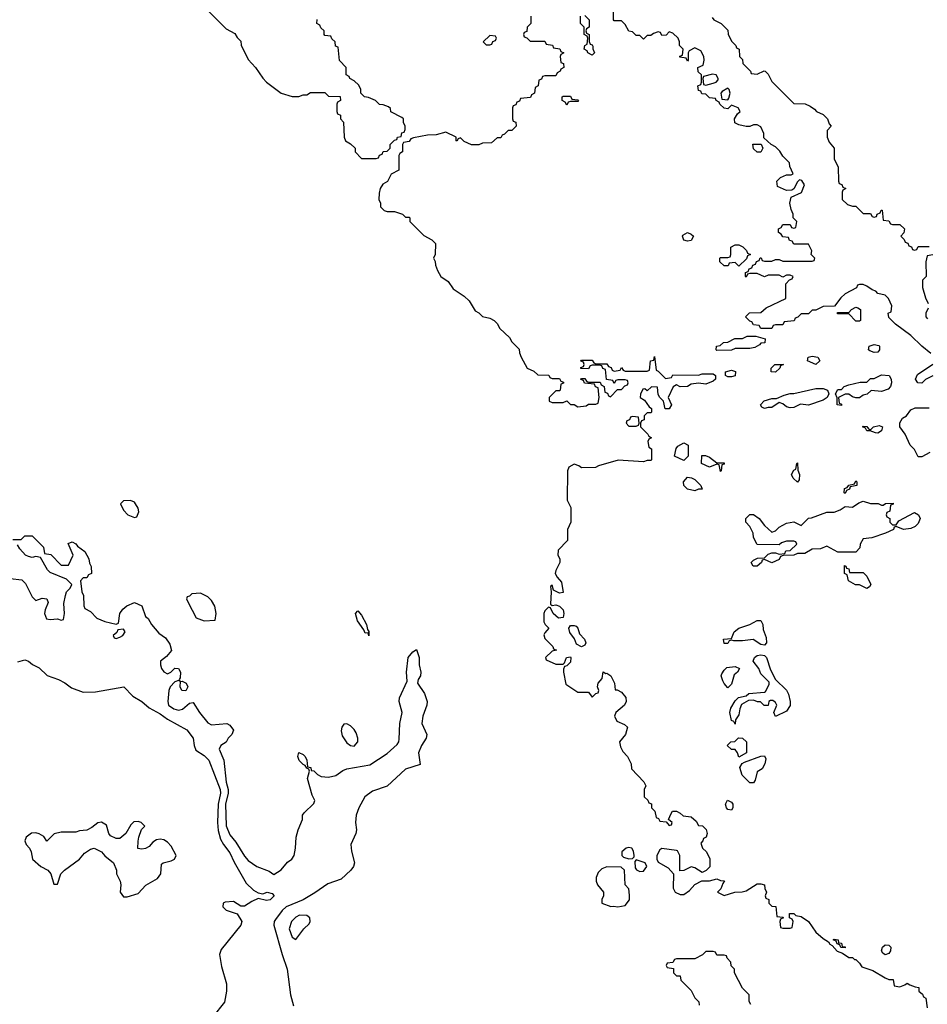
# Model space of a CAD drawing. Header units: inches. Extents: x 2722057 to 2913084, y 892730 to 1030005.
# Tile 51 of 231: x 2791643 to 2796599, y 982198 to 987572. Entities that reach past the tile are written whole.
import ezdxf

# ---------------------------------------------------------------- set-up
doc = ezdxf.new("R2010")
doc.units = ezdxf.units.IN
doc.header["$MEASUREMENT"] = 0
doc.layers.add('C7998', color=7, linetype='Continuous')

msp = doc.modelspace()

# ---------------------------------------------------------------- linework, layer by layer
at = {"layer": 'C7998', "color": 2}
for points, elevation in [([(2792670, 987622), (2792770, 987522), (2792816.9, 987496.9), (2792830, 987474), (2792850, 987454), (2792852.7, 987432.7), (2792890, 987354), (2792931.1, 987311.1), (2792970, 987252), (2792990.9, 987230.9), (2793070, 987171.3), (2793130, 987152), (2793167.3, 987152.7), (2793190, 987162), (2793210, 987162), (2793230, 987174), (2793310, 987174), (2793330, 987154), (2793392.7, 987152.7), (2793394, 987130), (2793378, 987122), (2793374, 987110), (2793374, 987070), (2793378, 987058), (2793394, 987050), (2793394, 987030), (2793411.6, 987011.6), (2793414, 986930), (2793422, 986910), (2793450, 986894), (2793474, 986870), (2793474, 986850), (2793510, 986814), (2793590, 986814), (2793602, 986818), (2793607.3, 986832.7), (2793622, 986838), (2793627.3, 986852.7), (2793650, 986854), (2793666, 986870), (2793666, 986890), (2793690, 986914), (2793702, 986918), (2793706, 986930), (2793726, 986934), (2793730, 986954), (2793742, 986958), (2793747.3, 986972.7), (2793748, 986990), (2793738, 987010), (2793738, 987030), (2793730, 987038), (2793668.9, 987068.9), (2793667.3, 987087.3), (2793656.4, 987096.4), (2793627.3, 987107.3), (2793608.4, 987108.4), (2793586, 987130), (2793547.3, 987147.3), (2793526, 987150), (2793506, 987170), (2793506, 987190), (2793494.6, 987214.6), (2793470, 987238), (2793446, 987250), (2793442, 987262), (2793426, 987270), (2793426, 987310), (2793388.4, 987348.4), (2793382, 987422), (2793367.3, 987427.3), (2793366, 987450), (2793347.3, 987467.3), (2793342, 987482), (2793310, 987486), (2793306, 987490), (2793306, 987510), (2793287.3, 987527.3), (2793282, 987542), (2793266, 987550), (2793267.3, 987572.7)], 10), ([(2796618, 985750), (2796569.3, 985789.3), (2796510, 985848.7), (2796426, 985910), (2796390, 985946), (2796386, 985970), (2796402, 985978), (2796406, 986010), (2796388, 986050), (2796370, 986068), (2796330, 986078), (2796318, 986090), (2796298, 986098), (2796270, 986118), (2796250, 986126), (2796230, 986126), (2796218, 986122), (2796212.7, 986107.3), (2796150, 986075.3), (2796126.8, 986053.2), (2796092.7, 986007.3), (2796030, 986006), (2795990, 985986), (2795970, 985986), (2795950, 985966), (2795910, 985966), (2795892.7, 985947.3), (2795878, 985942), (2795871.6, 985928.4), (2795818, 985922), (2795810, 985906), (2795770, 985906), (2795758, 985902), (2795750, 985886), (2795690, 985886), (2795682, 985902), (2795650, 985906), (2795642, 985922), (2795630, 985926), (2795606, 985950), (2795628.4, 985971.6), (2795690, 985974), (2795720.2, 985999.8), (2795826, 986050), (2795826, 986130), (2795847.3, 986152.7), (2795862, 986158), (2795866, 986170), (2795850, 986178), (2795830, 986178), (2795810, 986166), (2795790, 986178), (2795730, 986178), (2795710, 986168), (2795670, 986186), (2795630, 986186), (2795618, 986182), (2795610, 986166), (2795606, 986170), (2795607.3, 986192.7), (2795622, 986198), (2795627.3, 986212.7), (2795642, 986218), (2795647.3, 986232.7), (2795662, 986238), (2795667.3, 986252.7), (2795682, 986258), (2795687.3, 986272.7), (2795692.7, 986272.7), (2795698, 986258), (2795710, 986254), (2795750, 986254), (2795770, 986262), (2795790, 986262), (2795810, 986254), (2795970, 986254), (2795982, 986258), (2795986, 986270), (2795966, 986290), (2795968, 986310), (2795950, 986346), (2795870, 986346), (2795862, 986362), (2795847.3, 986367.3), (2795842, 986382), (2795810, 986386), (2795802, 986402), (2795786, 986410), (2795786, 986430), (2795802, 986438), (2795810, 986454), (2795850, 986454), (2795858, 986438), (2795870, 986434), (2795882, 986438), (2795886, 986470), (2795866, 986490), (2795866, 986510), (2795855.3, 986535.3), (2795848.9, 986571.1), (2795856.4, 986603.6), (2795912.3, 986627.7), (2795928, 986670), (2795914.6, 986694.6), (2795902, 986698), (2795890, 986686), (2795871.3, 986648.7), (2795858.8, 986641.2), (2795830, 986639), (2795782, 986662), (2795778, 986690), (2795798, 986710), (2795830, 986724.7), (2795855.3, 986724.7), (2795866, 986730), (2795848, 986770), (2795846, 986790), (2795810, 986826), (2795794.6, 986854.6), (2795770, 986878), (2795746, 986890), (2795707.3, 986927.3), (2795706, 986950), (2795690, 986986), (2795670, 986998), (2795650, 986998), (2795631.1, 986988.9), (2795610, 986988.7), (2795570, 986998), (2795548.7, 987008.7), (2795546, 987030), (2795562, 987058), (2795578, 987070), (2795566, 987090), (2795530, 987106), (2795510, 987086), (2795490, 987088), (2795466, 987110), (2795462, 987122), (2795446, 987130), (2795442, 987142), (2795410, 987146), (2795390, 987166), (2795367.3, 987167.3), (2795362, 987182), (2795350, 987186), (2795346, 987210), (2795362, 987218), (2795366, 987230), (2795366, 987270), (2795347.3, 987287.3), (2795346, 987310), (2795376, 987324), (2795381.2, 987350), (2795379, 987370), (2795362, 987402), (2795330, 987418), (2795298, 987402), (2795294, 987390), (2795294, 987350), (2795290, 987346), (2795282, 987362), (2795247.3, 987367.3), (2795247.3, 987372.7), (2795262, 987378), (2795266, 987410), (2795246, 987430), (2795246, 987450), (2795238, 987470), (2795210, 987498), (2795190, 987506), (2795172.7, 987487.3), (2795150, 987486), (2795142, 987502), (2795130, 987506), (2795103.6, 987496.4), (2795090, 987486), (2795070, 987486), (2795050, 987466), (2795030, 987486), (2795010, 987486), (2794990, 987506), (2794968.9, 987508.9), (2794950, 987546), (2794930, 987566), (2794890, 987566), (2794886, 987570), (2794886, 987630)], 10), ([(2794434, 987590), (2794434, 987550), (2794414, 987530), (2794412.7, 987507.3), (2794398, 987502), (2794394, 987490), (2794398, 987478), (2794412.7, 987472.7), (2794430, 987454), (2794510, 987454), (2794518, 987438), (2794552.7, 987432.7), (2794558, 987418), (2794592.7, 987412.7), (2794598, 987398), (2794614, 987390), (2794598, 987382), (2794594, 987370), (2794598, 987338), (2794612.7, 987332.7), (2794614, 987310), (2794598, 987302), (2794594, 987290), (2794578, 987282), (2794570, 987266), (2794510, 987266), (2794498, 987262), (2794492.7, 987247.3), (2794478, 987242), (2794474, 987210), (2794458, 987202), (2794454, 987170), (2794438, 987162), (2794432.7, 987147.3), (2794378, 987142), (2794372.7, 987127.3), (2794358, 987122), (2794352.7, 987107.3), (2794338, 987102), (2794334, 987090), (2794334, 987030), (2794338, 987018), (2794352.7, 987012.7), (2794354, 986990), (2794330, 986966), (2794310, 986966), (2794290, 986946), (2794278, 986942), (2794270, 986926), (2794250, 986926), (2794219.6, 986900.4), (2794170, 986898), (2794150, 986888), (2794110, 986888), (2794070, 986906), (2794050, 986926), (2794038, 986922), (2794030, 986908), (2794026, 986910), (2794026, 986930), (2793970, 986958), (2793916.9, 986943.1), (2793870, 986942), (2793792.7, 986927.3), (2793778, 986922), (2793770, 986906), (2793738, 986902), (2793734, 986890), (2793734, 986850), (2793718, 986842), (2793714, 986830), (2793714, 986750), (2793671.6, 986728.4), (2793651, 986689), (2793625.4, 986674.6), (2793611.3, 986650), (2793605.4, 986625.4), (2793604.7, 986590), (2793614, 986570), (2793614, 986550), (2793634, 986530), (2793650, 986524.7), (2793690, 986524.7), (2793734, 986510), (2793750, 986494), (2793770, 986494), (2793774, 986490), (2793774, 986470), (2793850, 986394), (2793894, 986370), (2793914, 986350), (2793912, 986290), (2793902, 986270), (2793911.6, 986251.6), (2793912.7, 986232.7), (2793923.6, 986203.6), (2793942, 986170), (2793982, 986142), (2794010, 986102), (2794070, 986062), (2794096.9, 986036.9), (2794130, 985982), (2794150, 985972), (2794170, 985952), (2794210, 985942), (2794234, 985930), (2794250, 985914), (2794265.4, 985885.4), (2794316.9, 985836.9), (2794330, 985814), (2794370, 985774), (2794372.7, 985752.7), (2794382, 985730), (2794414, 985670), (2794450, 985654), (2794472.7, 985632.7), (2794531.6, 985631.6), (2794538, 985618), (2794550, 985614), (2794590, 985614), (2794598, 985598), (2794612.7, 985592.7), (2794612.7, 985587.3), (2794598, 985582), (2794594, 985550), (2794590, 985546), (2794570, 985546), (2794534, 985510), (2794534, 985490), (2794550, 985482), (2794610, 985482), (2794630, 985491.3), (2794650, 985472), (2794670, 985472), (2794690, 985458), (2794736.4, 985463.6), (2794750, 985474), (2794790, 985474), (2794802, 985478), (2794808, 985510), (2794802, 985562), (2794787.3, 985567.3), (2794782, 985582), (2794727.3, 985587.3), (2794722, 985602), (2794707.3, 985607.3), (2794710, 985614), (2794730, 985614), (2794738, 985598), (2794750, 985594), (2794812.7, 985592.7), (2794818, 985578), (2794834, 985570), (2794838, 985538), (2794852.7, 985532.7), (2794858, 985518), (2794870, 985514), (2794907.3, 985552.7), (2794930, 985554), (2794947.3, 985572.7), (2794962, 985578), (2794966, 985590), (2794962, 985602), (2794950, 985606), (2794910, 985606), (2794898, 985602), (2794890, 985586), (2794882, 985602), (2794847.3, 985607.3), (2794842, 985662), (2794827.3, 985667.3), (2794822, 985682), (2794810, 985686), (2794770, 985686), (2794758, 985682), (2794750, 985666), (2794707.3, 985667.3), (2794707.3, 985672.7), (2794722, 985678), (2794726, 985690), (2794722, 985702), (2794707.3, 985707.3), (2794710, 985714), (2794770, 985714), (2794778, 985698), (2794790, 985694), (2794850, 985694), (2794858, 985678), (2794872.7, 985672.7), (2794878, 985658), (2794890, 985654), (2794922, 985658), (2794930, 985674), (2794938, 985658), (2794950, 985654), (2795070, 985654), (2795082, 985658), (2795088, 985710), (2795106, 985714), (2795110, 985734), (2795118, 985658), (2795130, 985654), (2795170, 985614), (2795202, 985618), (2795210, 985634), (2795350, 985632), (2795370, 985638), (2795430, 985638), (2795442, 985630), (2795442, 985610), (2795430, 985598), (2795390, 985582), (2795350, 985588), (2795310, 985582), (2795290, 985569), (2795250, 985568.7), (2795230, 985578), (2795211.6, 985568.4), (2795184.7, 985510), (2795202, 985470), (2795190, 985448), (2795168.7, 985448.7), (2795158, 985490), (2795138, 985510), (2795130, 985526), (2795126, 985566), (2795092.7, 985567.3), (2795070, 985546), (2795056.4, 985556.4), (2795045.4, 985554.6), (2795032.7, 985527.3), (2795032, 985510), (2795054.8, 985494.8), (2795079.6, 985459.6), (2795094, 985450), (2795094, 985430), (2795090, 985426), (2795070, 985426), (2795054, 985410), (2795052.7, 985387.3), (2795038, 985382), (2795034, 985370), (2795034, 985350), (2795074, 985310), (2795078, 985298), (2795094, 985290), (2795078, 985282), (2795074, 985270), (2795078, 985238), (2795094, 985230), (2795094, 985170), (2795090, 985166), (2795070, 985166), (2795050, 985158), (2794911.6, 985168.4), (2794803.6, 985136.4), (2794787.3, 985127.3), (2794710, 985126), (2794696.4, 985136.4), (2794670, 985146), (2794642, 985130), (2794634, 985110), (2794632, 984950), (2794652, 984910), (2794652, 984830), (2794634, 984790), (2794634, 984730), (2794583.6, 984676.4), (2794582, 984650), (2794592, 984630), (2794592, 984610), (2794570, 984566), (2794567.3, 984550), (2794578, 984530), (2794602, 984502), (2794610, 984446), (2794590, 984442), (2794558, 984458), (2794550, 984486), (2794542, 984478), (2794546, 984450), (2794542, 984382), (2794550, 984374), (2794570, 984378), (2794590.7, 984370.7), (2794610.7, 984350.7), (2794614.8, 984330), (2794610.6, 984309.4), (2794585.2, 984305.2), (2794555.3, 984330), (2794542, 984362), (2794530, 984366), (2794510, 984346), (2794506, 984330), (2794506, 984286), (2794511.6, 984271.6), (2794532, 984250), (2794510, 984226), (2794505.4, 984214.6), (2794510, 984194), (2794554, 984150), (2794558, 984138), (2794574, 984130), (2794550, 984126), (2794514, 984090), (2794518, 984078), (2794570, 984054), (2794610, 984054), (2794618, 984062), (2794628.7, 984091.3), (2794650, 984094), (2794652, 984090), (2794650, 984066), (2794630, 984046), (2794618, 984042), (2794612.7, 984027.3), (2794612, 984010), (2794624.7, 983944.7), (2794690, 983902), (2794750, 983902), (2794770, 983874), (2794790, 983894), (2794802, 983898), (2794806, 983910), (2794798, 983930), (2794802, 983950), (2794823.1, 983976.9), (2794830, 984012), (2794843.6, 984003.6), (2794850, 984004.7), (2794870.7, 983990), (2794891, 983950), (2794894, 983914), (2794906, 983914), (2794930, 983901), (2794952.3, 983872.3), (2794954.8, 983850), (2794946, 983830), (2794898, 983790), (2794891, 983770), (2794903.5, 983743.5), (2794945.4, 983725.4), (2794962, 983710), (2794951, 983670), (2794918, 983630), (2794923.6, 983603.6), (2794936.9, 983576.9), (2794962, 983550), (2794982, 983510), (2794983.6, 983483.6), (2795051.6, 983411.6), (2795062, 983390), (2795054, 983370), (2795054, 983330), (2795072.7, 983312.7), (2795078, 983298), (2795092.7, 983292.7), (2795094, 983270), (2795111.6, 983251.6), (2795118, 983218), (2795132, 983212), (2795138, 983198), (2795174, 983194), (2795190, 983174), (2795202, 983178), (2795206, 983190), (2795186, 983206), (2795200.4, 983239.6), (2795208.4, 983251.6), (2795230, 983252), (2795250, 983242), (2795266, 983226), (2795310, 983222), (2795336.9, 983196.9), (2795350, 983174), (2795371.6, 983171.6), (2795391.6, 983151.6), (2795398, 983130), (2795392, 983110), (2795378, 983102), (2795374, 983090), (2795362, 983078), (2795372, 983050), (2795394, 983030), (2795411.3, 982991.3), (2795411.6, 982948.4), (2795391.6, 982928.4), (2795370, 982918), (2795330, 982942), (2795310, 982948), (2795270, 982928), (2795247.3, 982927.3), (2795248, 983010), (2795235.3, 983035.3), (2795230, 983038), (2795150, 983048), (2795139.6, 983040.4), (2795122, 983010), (2795122, 982990), (2795130, 982974), (2795183.6, 982943.6), (2795214, 982910), (2795211.6, 982831.6), (2795222, 982810), (2795250, 982798), (2795270, 982798), (2795300.4, 982819.6), (2795330, 982852), (2795368.4, 982871.6), (2795410, 982872), (2795450, 982882), (2795470, 982874), (2795492, 982872), (2795482, 982858), (2795471.6, 982828.4), (2795454, 982810), (2795490, 982792), (2795549.1, 982810.9), (2795588.9, 982811.1), (2795610, 982818), (2795670, 982854.8), (2795690, 982856), (2795710.7, 982850.7), (2795712, 982830), (2795722, 982810), (2795714, 982790), (2795718, 982778), (2795734, 982770), (2795734, 982750), (2795750, 982734), (2795772.7, 982732.7), (2795778, 982678), (2795810, 982674), (2795814, 982670), (2795798, 982662), (2795794, 982650), (2795798, 982618), (2795810, 982614), (2795850, 982614), (2795862, 982618), (2795866, 982650), (2795862, 982662), (2795846, 982670), (2795847.3, 982692.7), (2795870, 982694), (2795882, 982682), (2795910, 982678), (2795950.8, 982650.8), (2795990, 982592), (2796030, 982558), (2796059.8, 982539.8), (2796067.1, 982527.1), (2796079.8, 982519.8), (2796107.5, 982487.5), (2796136.9, 982476.9), (2796170, 982454), (2796190, 982454), (2796202, 982442), (2796210, 982442), (2796230, 982422), (2796242, 982402), (2796302, 982382), (2796370, 982342), (2796390, 982334), (2796412.7, 982332.7), (2796418, 982298), (2796450, 982294), (2796476.4, 982303.6), (2796490, 982314), (2796503.6, 982303.6), (2796532.7, 982292.7), (2796554, 982290), (2796554, 982270), (2796572.7, 982252.7), (2796578, 982238), (2796591.6, 982231.6), (2796598, 982178)], 10), ([(2794730, 987594), (2794752, 987570), (2794752, 987530), (2794738, 987522), (2794734, 987510), (2794738, 987498), (2794752, 987490), (2794752.7, 987452.7), (2794758, 987438), (2794770, 987434), (2794772, 987428), (2794772, 987412), (2794782, 987390), (2794770, 987378), (2794746, 987390), (2794742, 987402), (2794726, 987410), (2794728.4, 987431.6), (2794742, 987438), (2794746, 987470), (2794742, 987482), (2794726, 987490), (2794726, 987530), (2794706, 987550), (2794706, 987590)], 10), ([(2795423.6, 987583.6), (2795434, 987570), (2795474, 987550), (2795510, 987514), (2795512.7, 987492.7), (2795530, 987454), (2795554, 987430), (2795558, 987418), (2795571.6, 987411.6), (2795574, 987370), (2795590, 987354), (2795592, 987332), (2795634, 987290), (2795638, 987278), (2795670, 987274), (2795708.4, 987291.6), (2795714, 987290), (2795730, 987274), (2795750, 987234), (2795870, 987114), (2795932, 987112), (2795959.6, 987099.6), (2795983.6, 987083.6), (2795994, 987070), (2796030, 987054), (2796054, 987030), (2796063.6, 987003.6), (2796074, 986990), (2796052.7, 986967.3), (2796052, 986930), (2796063.6, 986903.6), (2796091.1, 986871.1), (2796091.6, 986811.6), (2796112.7, 986767.3), (2796114, 986690), (2796118, 986678), (2796132.7, 986672.7), (2796138, 986658), (2796154, 986650), (2796138, 986642), (2796134, 986630), (2796134, 986590), (2796163.6, 986563.6), (2796190, 986554), (2796210, 986554), (2796250, 986514), (2796290, 986514), (2796298, 986498), (2796310, 986494), (2796322, 986498), (2796326, 986510), (2796342, 986518), (2796347.3, 986532.7), (2796352.7, 986532.7), (2796358, 986478), (2796390, 986474), (2796398, 986458), (2796410, 986454), (2796450, 986454), (2796474, 986430), (2796472, 986408), (2796454, 986390), (2796472.7, 986372.7), (2796478, 986358), (2796492.7, 986352.7), (2796498, 986338), (2796512.7, 986332.7), (2796518, 986318), (2796530, 986314), (2796542, 986318), (2796550, 986334), (2796610, 986334)], 10), ([(2796630, 986288), (2796598, 986282), (2796592, 986250), (2796594, 986170), (2796574, 986150), (2796574, 986110), (2796590, 986054), (2796603.6, 986023.6)], 10), ([(2796603.6, 985996.4), (2796592, 985970), (2796592, 985950), (2796599.6, 985939.6)], 10), ([(2796630, 985628), (2796590, 985608), (2796570, 985588.7), (2796548, 985590), (2796535.3, 985610), (2796545.2, 985634.8), (2796630, 985692)], 10), ([(2796614, 985210), (2796570, 985186), (2796550, 985186), (2796530, 985226), (2796506, 985250), (2796478, 985310), (2796449.1, 985349.1), (2796449.1, 985370.9), (2796463.1, 985396.9), (2796486, 985410), (2796510, 985442), (2796532.7, 985452.7), (2796610, 985454)], 10), ([(2791606, 984734), (2791650, 984734), (2791670, 984754), (2791710, 984754), (2791772.7, 984692.7), (2791778, 984658), (2791812.7, 984652.7), (2791870, 984594), (2791910, 984594), (2791935.3, 984650), (2791907.3, 984712.7), (2791930, 984722), (2791950, 984711.3), (2791958, 984698), (2791998, 984670), (2792021, 984630), (2792024.7, 984604.7), (2792032.7, 984587.3), (2792034, 984550), (2792018, 984542), (2792010, 984526), (2791990, 984526), (2791974, 984510), (2791982, 984450), (2791992, 984430), (2791992.7, 984372.7), (2791998, 984358), (2792030, 984342), (2792064.9, 984304.9), (2792107.5, 984287.5), (2792170, 984272), (2792182, 984278), (2792189.3, 984330), (2792205.8, 984354.2), (2792227.2, 984372.8), (2792270, 984391.3), (2792310, 984372), (2792330, 984314), (2792343.6, 984303.6), (2792362, 984270), (2792403.5, 984223.5), (2792438.5, 984198.5), (2792463.5, 984163.5), (2792470.9, 984129.1), (2792443.6, 984096.4), (2792412, 984070), (2792411.3, 984050), (2792418, 984030), (2792430, 984012), (2792450, 984002), (2792468.9, 984011.1), (2792490, 984032), (2792510, 984031.3), (2792521, 984010), (2792519.8, 983980.2), (2792514, 983970), (2792518, 983962), (2792510, 983966), (2792490, 983958), (2792464.7, 983930), (2792458, 983910), (2792451, 983850), (2792456, 983830), (2792484.7, 983810), (2792510, 983804), (2792532, 983808), (2792570, 983841), (2792590, 983846), (2792624.9, 983790), (2792670, 983734.8), (2792690, 983724), (2792774, 983730), (2792790, 983722), (2792810, 983694), (2792802, 983670), (2792782, 983650), (2792771.1, 983628.9), (2792742, 983610), (2792732, 983590), (2792758, 983530), (2792770.4, 983410), (2792781.5, 983370), (2792782, 983350), (2792766.4, 983290), (2792770, 983172), (2792790, 983122.8), (2792822.4, 983082.4), (2792870, 983006), (2792890, 982982.8), (2792938, 982950), (2793005.4, 982925.4), (2793030, 982906), (2793070, 982931), (2793105.4, 982974.6), (2793129.4, 982990.6), (2793141.2, 983010), (2793149.2, 983050), (2793153.2, 983110), (2793164, 983150), (2793187.3, 983207.3), (2793188, 983230), (2793196.4, 983243.6), (2793250, 983294), (2793254, 983310), (2793240.2, 983340.2), (2793215.3, 983430), (2793226, 983470), (2793222, 983482), (2793210, 983486), (2793202, 983502), (2793190, 983506), (2793169.1, 983529.1), (2793162, 983550), (2793167.3, 983572.7), (2793190, 983562), (2793202, 983550), (2793211.3, 983530), (2793214, 983494), (2793232, 983490), (2793234, 983474), (2793250, 983472), (2793270, 983452), (2793290, 983442), (2793330, 983438), (2793370, 983446.8), (2793406.8, 983473.2), (2793430, 983482.8), (2793554.2, 983505.8), (2793650, 983566.8), (2793704.1, 983615.9), (2793713.2, 983630), (2793715.5, 983644.5), (2793719.3, 983730), (2793732, 983790), (2793716, 983850), (2793717.2, 983870), (2793759.3, 983960.7), (2793756, 984010), (2793765.1, 984090), (2793790, 984121), (2793810, 984134), (2793824.9, 984090), (2793824, 984050), (2793834, 984010), (2793830.8, 983990), (2793818.8, 983970), (2793814.8, 983950), (2793854.2, 983894.2), (2793867.3, 983850), (2793866.8, 983830), (2793844, 983770), (2793838.8, 983730), (2793866.8, 983670), (2793862.8, 983650), (2793837.3, 983610), (2793821, 983570), (2793830, 983506), (2793750, 983481.2), (2793650, 983389), (2793570, 983360.7), (2793527, 983330), (2793494.9, 983270), (2793480.5, 983230), (2793477.1, 983190), (2793482.8, 983150), (2793478.8, 983130), (2793450.8, 983070), (2793454, 983034), (2793470.8, 982970), (2793466, 982950), (2793451, 982930), (2793398.7, 982881.3), (2793324.9, 982855.1), (2793254.3, 982805.7), (2793191.1, 982768.9), (2793098, 982730), (2793076.4, 982710), (2793039.2, 982660.8), (2793032.7, 982650), (2793030.4, 982630), (2793075.3, 982470), (2793103.8, 982390), (2793122.4, 982250), (2793138, 982190)], 6), ([(2791590, 984522), (2791655.3, 984515.3), (2791675.3, 984495.3), (2791710, 984422), (2791730, 984402), (2791764.7, 984415.3), (2791791.3, 984410), (2791798, 984390), (2791781, 984350), (2791778, 984330), (2791790, 984302), (2791810, 984298), (2791850, 984302), (2791870, 984294), (2791882, 984298), (2791888, 984330), (2791884.7, 984384.7), (2791893.2, 984430), (2791899, 984450), (2791918, 984470), (2791928, 984490), (2791898, 984518), (2791810, 984554), (2791794, 984570), (2791756.4, 984636.4), (2791730, 984641.2), (2791710, 984637.2), (2791690, 984641.2), (2791675.3, 984650), (2791643.1, 984683.1), (2791630, 984706)], 6), ([(2791633, 984067), (2791670, 984077.3), (2791690, 984071), (2791712.1, 984052.1), (2791750, 984034.4), (2791792.4, 983992.4), (2791854.8, 983970), (2791890, 983952.2), (2791925.2, 983925.2), (2791990, 983901.1), (2792057, 983903), (2792210.7, 983930.7), (2792260.3, 983880.3), (2792310, 983850.4), (2792350, 983815.3), (2792410, 983783.7), (2792450, 983754.9), (2792555.1, 983695.1), (2792590.8, 983650), (2792596, 983610), (2792605.5, 983585.5), (2792650, 983556.3), (2792676.4, 983530), (2792737.3, 983370), (2792739.6, 983350), (2792727.4, 983290), (2792723.6, 983190), (2792726.1, 983146.1), (2792739.6, 983099.6), (2792755.3, 983070), (2792790, 983024.9), (2792813.2, 982973.2), (2792879, 982859), (2792920.3, 982820.3), (2792946, 982806), (2792970, 982801), (2792994, 982810), (2793022, 982802), (2793032, 982790), (2793010, 982769), (2792990, 982764), (2792945.4, 982774.6), (2792910, 982759), (2792870, 982734), (2792850, 982734), (2792810, 982759), (2792764.7, 982755.3), (2792754, 982750), (2792752, 982730), (2792770, 982712), (2792830, 982692), (2792856, 982650), (2792850.6, 982629.4), (2792743.4, 982496.6), (2792734.4, 982470), (2792744.4, 982404.4), (2792771.8, 982310), (2792772, 982270), (2792760.5, 982210), (2792697.3, 982130)], 2), ([(2795636.4, 982196.4), (2795627.3, 982212.7), (2795626, 982250), (2795590, 982286), (2795546, 982370), (2795546, 982390), (2795528.4, 982408.4), (2795527.3, 982427.3), (2795506, 982450), (2795502, 982462), (2795490, 982466), (2795450, 982466), (2795442, 982482), (2795430, 982486), (2795390, 982486), (2795371.6, 982468.4), (2795330, 982446), (2795230, 982446), (2795218, 982442), (2795210, 982426), (2795178, 982422), (2795174, 982410), (2795178, 982398), (2795212.7, 982392.7), (2795214, 982370), (2795230, 982354), (2795250, 982354), (2795254, 982330), (2795310, 982274), (2795330, 982234), (2795351.6, 982211.6), (2795352.7, 982192.7)], 10)]:
    msp.add_lwpolyline(points, dxfattribs=dict(at, elevation=elevation))
for points, elevation in [([(2794210, 987486), (2794174, 987450), (2794190, 987434), (2794210, 987434), (2794222, 987438), (2794227.3, 987452.7), (2794242, 987458), (2794246, 987470), (2794242, 987482)], 10), ([(2795426, 987274), (2795378, 987262), (2795374, 987250), (2795378, 987218), (2795390, 987214), (2795430, 987224.7), (2795446, 987230), (2795456.4, 987243.6), (2795458, 987250), (2795446, 987270)], 10), ([(2795510, 987198), (2795479.6, 987180.4), (2795472, 987170), (2795478, 987138), (2795510, 987134), (2795516.4, 987143.6), (2795522, 987170), (2795518, 987190)], 10), ([(2794630, 987106), (2794622, 987122), (2794606, 987130), (2794606, 987150), (2794610, 987154), (2794650, 987154), (2794658, 987138), (2794690, 987134), (2794694, 987130), (2794690, 987126), (2794650, 987126), (2794638, 987122)], 10), ([(2795670, 986848), (2795650, 986866), (2795647.3, 986892.7), (2795692.7, 986892.7), (2795702, 986870), (2795690, 986848)], 10), ([(2795290, 986362), (2795270, 986368.7), (2795262, 986390), (2795264.7, 986395.3), (2795289.3, 986410.7), (2795310, 986402), (2795322, 986390), (2795310, 986366)], 10), ([(2795570, 986226), (2795550, 986246), (2795518, 986242), (2795511.6, 986228.4), (2795490, 986228), (2795466, 986250), (2795466, 986270), (2795470, 986274), (2795510, 986274), (2795522, 986278), (2795526, 986290), (2795526, 986330), (2795550, 986342), (2795570, 986342), (2795592.7, 986332.7), (2795612.7, 986312.7), (2795618, 986298), (2795634, 986290), (2795618, 986282), (2795612.7, 986267.3)], 10), ([(2796210, 985926), (2796170, 985966), (2796110, 985966), (2796106, 985970), (2796110, 985974), (2796170, 985974), (2796186, 985990), (2796210, 986002), (2796219.6, 985999.6), (2796234, 985990), (2796234, 985930), (2796230, 985926)], 10), ([(2795450, 985766), (2795446, 985770), (2795448, 985790), (2795467.3, 985792.7), (2795486, 985810), (2795510, 985812), (2795548.9, 985831.1), (2795590, 985832), (2795616.4, 985843.6), (2795663.6, 985843.6), (2795714, 985830), (2795712.7, 985807.3), (2795690, 985806), (2795683.6, 985796.4), (2795656.9, 985783.1), (2795630, 985778), (2795550, 985778), (2795530, 985768)], 10), ([(2796310, 985755.3), (2796284.7, 985764.7), (2796278, 985770), (2796282, 985790), (2796310, 985798.8), (2796334, 985794), (2796338, 985790), (2796338, 985770), (2796330, 985758)], 10), ([(2795990, 985689.2), (2795946, 985710), (2795948, 985730), (2795970, 985734.8), (2796002, 985730), (2796012, 985710)], 10), ([(2795770, 985648.7), (2795746, 985650), (2795746, 985670), (2795766, 985690), (2795814, 985690), (2795798, 985682), (2795794, 985670)], 10), ([(2795510, 985622), (2795498, 985630), (2795498, 985650), (2795530, 985658), (2795551.6, 985651.6), (2795550, 985628.7), (2795530, 985622)], 10), ([(2796350, 985542), (2796292.7, 985547.3), (2796271.6, 985528.4), (2796250, 985522), (2796230, 985508), (2796210, 985508), (2796190, 985514), (2796170, 985528.7), (2796150, 985528.7), (2796114, 985510), (2796118, 985478), (2796130, 985474), (2796130, 985466), (2796108, 985470), (2796107.3, 985507.3), (2796098, 985530), (2796110, 985554), (2796130, 985554), (2796146, 985570), (2796170, 985578), (2796232.7, 985592.7), (2796270, 985594), (2796290, 985614), (2796310, 985614), (2796350, 985634), (2796392, 985630), (2796402, 985610), (2796404.7, 985590), (2796398, 985570), (2796385.4, 985554.6)], 10), ([(2795950, 985468), (2795906.4, 985473.6), (2795870, 985455.3), (2795850, 985453.2), (2795830, 985459), (2795810, 985475.3), (2795790, 985482), (2795750, 985455.3), (2795730, 985455.3), (2795710, 985449), (2795696.4, 985456.4), (2795688, 985470), (2795709.1, 985490.9), (2795750, 985504.7), (2795776.4, 985503.6), (2795817.2, 985522.8), (2795850, 985532), (2795870, 985531.3), (2795990, 985558), (2796030, 985558), (2796054, 985550), (2796062, 985530), (2796052, 985510), (2796030, 985495.3)], 10), ([(2794990, 985406), (2794978, 985402), (2794972.7, 985387.3), (2794958, 985382), (2794954, 985370), (2794970, 985354), (2795010, 985354), (2795022, 985358), (2795026, 985370), (2795022, 985402)], 10), ([(2796330, 985315.3), (2796316.4, 985316.4), (2796287.3, 985327.3), (2796270, 985328), (2796262, 985342), (2796246, 985350), (2796250, 985354), (2796270, 985352), (2796278, 985338), (2796290, 985334), (2796306, 985350), (2796336.9, 985356.9), (2796354, 985350), (2796350, 985328)], 10), ([(2795270, 985166), (2795218, 985190), (2795228.7, 985231.3), (2795236.4, 985243.6), (2795270, 985262), (2795294, 985250), (2795294, 985190)], 10), ([(2795450, 985154), (2795490, 985154), (2795490, 985146), (2795478, 985142), (2795474, 985110), (2795470, 985106), (2795462, 985142), (2795450, 985146), (2795410, 985129), (2795366, 985150), (2795367.3, 985192.7), (2795387.3, 985192.7), (2795410, 985184.7)], 10), ([(2795890, 985048), (2795866, 985070), (2795858, 985090), (2795870, 985114), (2795882, 985118), (2795886, 985150), (2795890, 985154), (2795892.7, 985112.7), (2795902, 985090), (2795899.6, 985060.4)], 10), ([(2795330, 985001.2), (2795290, 985008.7), (2795269.3, 985029.3), (2795268.7, 985050), (2795290, 985074), (2795311.6, 985071.6), (2795330, 985062), (2795362, 985030), (2795370, 985008.7), (2795350, 985008.7)], 10), ([(2796150, 984986), (2796146, 984990), (2796147.3, 985012.7), (2796162, 985018), (2796170, 985032), (2796202, 985038), (2796210, 985054), (2796214, 985050), (2796214, 985030), (2796178, 985022), (2796174, 985010), (2796158, 985002)], 10), ([(2792247.3, 984947.3), (2792210, 984946), (2792194, 984930), (2792210, 984894), (2792234, 984870), (2792270, 984854), (2792282, 984858), (2792294, 984886), (2792290, 984906), (2792275.3, 984930), (2792270, 984938)], 10), ([(2796350, 984922), (2796358, 984922), (2796372, 984932), (2796412.7, 984932.7), (2796412.7, 984927.3), (2796398, 984922), (2796394, 984890), (2796378, 984882), (2796374, 984870), (2796378, 984858), (2796394, 984850), (2796394, 984830), (2796410, 984814), (2796430, 984814), (2796444, 984836), (2796530, 984882), (2796551.3, 984870), (2796561, 984850), (2796550, 984822), (2796533.7, 984806.3), (2796510, 984794), (2796470, 984788.7), (2796430, 984806), (2796418, 984802), (2796414, 984790), (2796371.1, 984768.9), (2796296.9, 984743.1), (2796250, 984738), (2796232, 984710), (2796231.6, 984688.4), (2796210, 984666), (2796110, 984666), (2796050, 984698), (2796016.9, 984683.1), (2795970, 984682), (2795930, 984658), (2795890, 984658), (2795870, 984649), (2795812.7, 984647.3), (2795798, 984642), (2795790, 984626), (2795750, 984608), (2795710, 984626), (2795698, 984622), (2795694, 984610), (2795670, 984588.7), (2795648, 984590), (2795638, 984610), (2795650, 984622), (2795672.7, 984632.7), (2795710, 984634), (2795730, 984654), (2795750, 984662), (2795770, 984662), (2795790, 984654), (2795822, 984658), (2795827.3, 984672.7), (2795850, 984674), (2795886, 984710), (2795882, 984722), (2795870, 984726), (2795830, 984726), (2795803.6, 984716.4), (2795790, 984706), (2795670, 984708), (2795650, 984746), (2795648, 984770), (2795630, 984806), (2795608, 984830), (2795608, 984850), (2795630, 984871.3), (2795651, 984871), (2795682, 984850), (2795710.9, 984810.9), (2795750, 984774), (2795770, 984782), (2795790, 984802), (2795830, 984824.7), (2795870, 984831.3), (2795910, 984812), (2795950, 984852), (2795967.3, 984852.7), (2796050, 984884.7), (2796090, 984884.7), (2796123.1, 984896.9), (2796150, 984914), (2796190, 984912), (2796224.7, 984935.3), (2796250, 984944.7), (2796290, 984932), (2796331.1, 984931.1)], 10), ([(2796174, 984554), (2796250, 984554), (2796270, 984534), (2796291.3, 984490), (2796283.6, 984476.4), (2796270, 984468), (2796230, 984488), (2796208, 984488), (2796168.9, 984508.9), (2796162, 984542), (2796148, 984550), (2796147.3, 984592.7), (2796154, 984590), (2796158, 984578), (2796170, 984574)], 10), ([(2792630, 984442), (2792582, 984438), (2792570, 984426), (2792558, 984422), (2792554, 984410), (2792562, 984390), (2792607.1, 984307.1), (2792650, 984291), (2792710, 984294), (2792715.3, 984330), (2792709, 984370), (2792690, 984402), (2792670, 984422)], 10), ([(2793550, 984209), (2793546, 984226), (2793530, 984224), (2793522, 984242), (2793487.6, 984290), (2793477.2, 984330), (2793490, 984346), (2793510, 984321), (2793537.1, 984270), (2793542.8, 984242.8), (2793550, 984232)], 6), ([(2795710, 984158), (2795690, 984162), (2795648.4, 984188.4), (2795590, 984181.2), (2795542, 984182), (2795530, 984186), (2795518, 984182), (2795510, 984168), (2795490, 984168), (2795486, 984190), (2795530, 984194), (2795544, 984230), (2795569.3, 984250.7), (2795630, 984271.3), (2795670, 984292), (2795690, 984292), (2795702, 984270), (2795703.6, 984243.6), (2795719.8, 984199.8), (2795722, 984170)], 10), ([(2792210, 984246), (2792178, 984242), (2792172.7, 984227.3), (2792154, 984210), (2792158, 984198), (2792170, 984194), (2792190, 984202), (2792206, 984210), (2792218, 984230)], 6), ([(2794710, 984149), (2794684.1, 984164.1), (2794672.9, 984192.9), (2794647.3, 984227.3), (2794641.2, 984250), (2794650, 984264.7), (2794670, 984266), (2794681, 984261), (2794691, 984251), (2794700.4, 984220.4), (2794726.8, 984190), (2794734, 984170), (2794730, 984158)], 10), ([(2795770, 983768.7), (2795762, 983790), (2795778, 983830), (2795770, 983846), (2795756.4, 983856.4), (2795743.6, 983856.4), (2795734, 983850), (2795730, 983828), (2795709.1, 983829.1), (2795688.7, 983848.7), (2795671.3, 983848.7), (2795650, 983858), (2795623.6, 983856.4), (2795585.4, 983834.6), (2795574.8, 983810), (2795570, 983778), (2795552, 983750), (2795550, 983726), (2795542, 983742), (2795530, 983746), (2795521.2, 983790), (2795526, 983814), (2795550, 983854), (2795568.4, 983871.6), (2795610, 983882), (2795625.2, 983894.8), (2795710, 983902), (2795715.3, 983904.7), (2795736.4, 983943.6), (2795735.3, 983955.3), (2795690, 984002), (2795679, 984030), (2795648.7, 984070), (2795655.3, 984090), (2795670, 984101), (2795690, 984106), (2795710, 984101), (2795721, 984090), (2795743.5, 984023.5), (2795771.1, 983971.1), (2795830, 983912), (2795842, 983890), (2795851.3, 983850), (2795850.7, 983829.3), (2795830, 983798)], 10), ([(2795510, 983926), (2795490, 983948), (2795483.2, 983963.2), (2795474, 983990), (2795478, 984002), (2795490, 984022), (2795504.7, 984035.3), (2795550, 984042), (2795574, 984030), (2795562, 984010), (2795544.5, 983995.5), (2795530, 983946)], 10), ([(2792550, 983908.7), (2792528.7, 983910), (2792519, 983930), (2792520.4, 983959.6), (2792530, 983962), (2792551, 983950), (2792561, 983930)], 6), ([(2793430, 983728), (2793412.7, 983727.3), (2793402, 983710), (2793398, 983690), (2793403.5, 983663.5), (2793430, 983624.7), (2793450, 983611.3), (2793470, 983606.8), (2793488.9, 983631.1), (2793489, 983650), (2793480.2, 983680.2), (2793470, 983698), (2793450, 983718)], 10), ([(2795570, 983546), (2795562, 983570), (2795550, 983588), (2795530, 983588), (2795506, 983610), (2795526, 983630), (2795548, 983632), (2795568.4, 983651.6), (2795590, 983651.3), (2795611.3, 983630), (2795611.3, 983570)], 10), ([(2795630, 983406), (2795589, 983449), (2795575.3, 983490), (2795588, 983512), (2795600.4, 983519.6), (2795690, 983552), (2795710, 983554), (2795718, 983538), (2795712, 983510), (2795696.9, 983483.1), (2795670, 983466), (2795659.6, 983420.4), (2795650, 983406)], 10), ([(2795530, 983258), (2795510, 983262), (2795502, 983270), (2795498, 983290), (2795508, 983312), (2795530, 983302), (2795538, 983290), (2795538, 983270)], 10), ([(2792290, 983195.3), (2792266.4, 983193.6), (2792250, 983178), (2792222, 983130), (2792190, 983102), (2792170, 983102), (2792138, 983118), (2792129.3, 983129.3), (2792116, 983176), (2792090, 983192.7), (2792070, 983189.2), (2792036.7, 983163.3), (2792010, 983149), (2791970, 983145.2), (2791950, 983137.2), (2791870, 983138), (2791831, 983129), (2791791.1, 983088.9), (2791774, 983114), (2791748.9, 983128.9), (2791730, 983133.2), (2791708.1, 983131.9), (2791678, 983110), (2791671.3, 983090), (2791678, 983070), (2791696, 983050), (2791706, 983030), (2791712, 982990), (2791758, 982950), (2791796, 982930), (2791812, 982910), (2791830, 982854), (2791850, 982854), (2791868, 982910), (2791888, 982930), (2791968.7, 982990), (2791996.5, 983023.5), (2792030, 983044.7), (2792050, 983051), (2792090, 983031), (2792108.3, 983008.3), (2792154.8, 982970), (2792170.8, 982930), (2792171, 982910), (2792191, 982870), (2792196, 982850), (2792191.3, 982810), (2792210, 982784.7), (2792230, 982784.7), (2792290, 982802.8), (2792331.4, 982848.6), (2792394.5, 982885.5), (2792414, 982910), (2792418, 982962), (2792426, 982970), (2792470, 982981), (2792488, 982990), (2792497.2, 983010), (2792470, 983061.2), (2792450, 983082.7), (2792430, 983096), (2792410, 983099), (2792390, 983095.3), (2792370, 983082), (2792350, 983059), (2792330, 983049), (2792310, 983044), (2792288, 983048), (2792288.9, 983088.9), (2792294, 983110), (2792308.4, 983151.6), (2792326, 983170), (2792306, 983190)], 2), ([(2794970, 983053.2), (2794954, 983050), (2794932, 983030), (2794932, 983010), (2794941, 983001), (2794970, 982992), (2794990, 982994), (2794998, 983002), (2794998, 983010), (2794994.6, 983034.6), (2794986, 983050)], 10), ([(2794850, 982948.7), (2794822, 982938), (2794802, 982918), (2794791.3, 982890), (2794791.3, 982870), (2794798, 982850), (2794831, 982810), (2794831.3, 982790), (2794822, 982770), (2794822, 982750), (2794871.1, 982731.1), (2794885.6, 982734.4), (2794910, 982730.8), (2794950, 982738), (2794972.3, 982767.7), (2794973.2, 982793.2), (2794968.7, 982828.7), (2794948.7, 982850), (2794946, 982930), (2794927.3, 982947.3)], 10), ([(2795010, 982986), (2795002, 982978), (2795003.6, 982943.6), (2795011.6, 982931.6), (2795030, 982922), (2795050, 982924.7), (2795068, 982950), (2795058, 982970)], 10), ([(2793170, 982684), (2793150, 982673.2), (2793128, 982650), (2793114.8, 982610), (2793130, 982564.7), (2793150, 982552), (2793195.3, 982610), (2793223.1, 982636.9), (2793228.7, 982650), (2793228, 982670), (2793210, 982682)], 10), ([(2796150, 982506), (2796128, 982508), (2796122, 982522), (2796107.3, 982527.3), (2796102, 982542), (2796086, 982550), (2796090, 982554), (2796112, 982550), (2796114, 982534), (2796130, 982532), (2796134, 982514), (2796150, 982512)], 10), ([(2796370, 982468.7), (2796357.2, 982477.2), (2796349.4, 982489.4), (2796354, 982510), (2796370, 982522.8), (2796390, 982521), (2796401, 982510), (2796398.8, 982490), (2796390, 982475.3)], 10)]:
    msp.add_lwpolyline(points, close=True, dxfattribs=dict(at, elevation=elevation))

doc.saveas('drawing.dxf')
